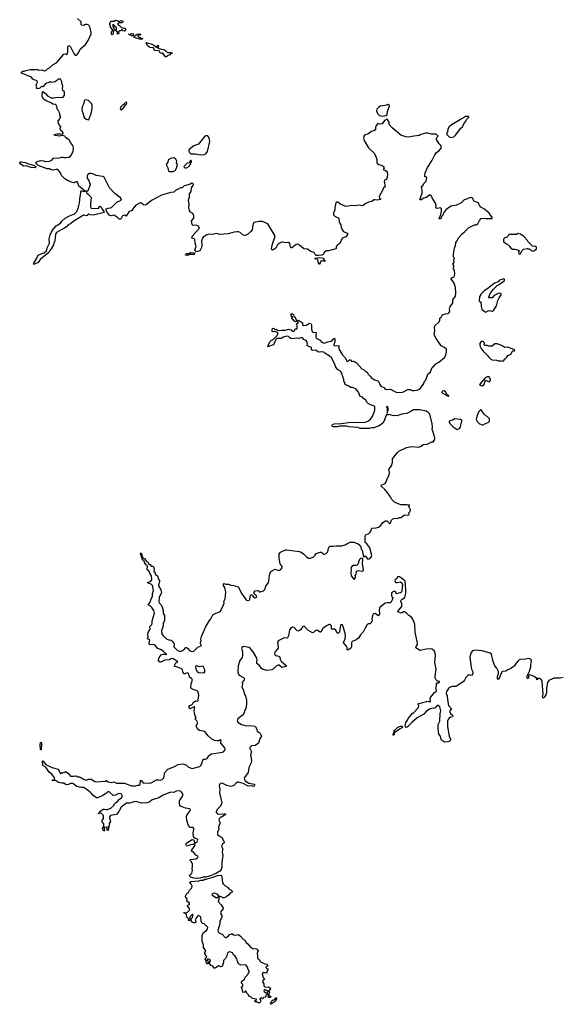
# Model space of a CAD drawing. Extents: x 2470790 to 2659118, y 702284 to 849036.
# Tile 28 of 154: x 2582707 to 2592473, y 722733 to 740484. Entities that reach past the tile are written whole.
import ezdxf

# ---------------------------------------------------------------- set-up
doc = ezdxf.new("R2010")
doc.units = 0

msp = doc.modelspace()

# ---------------------------------------------------------------- linework, layer by layer
at = {"layer": '0CON10XD'}
for points in [[(2583015, 737882), (2582998, 737905), (2583002, 737915), (2583025, 737929), (2583085, 737944), (2583135, 737940), (2583175, 737929), (2583246, 737934), (2583289, 737951), (2583314, 737986), (2583325, 737990), (2583425, 737993), (2583465, 738007), (2583485, 738007), (2583505, 737998), (2583545, 737998), (2583595, 738008), (2583625, 738022), (2583642, 738045), (2583672, 738115), (2583679, 738165), (2583666, 738216), (2583625, 738270), (2583605, 738310), (2583585, 738330), (2583575, 738330), (2583531, 738361), (2583522, 738385), (2583475, 738397), (2583424, 738386), (2583355, 738395), (2583322, 738405), (2583338, 738415), (2583385, 738424), (2583435, 738429), (2583475, 738423), (2583490, 738435), (2583490, 738445), (2583469, 738479), (2583440, 738495), (2583440, 738515), (2583432, 738525), (2583450, 738545), (2583450, 738555), (2583415, 738600), (2583400, 738635), (2583400, 738665), (2583420, 738675), (2583420, 738685), (2583448, 738735), (2583433, 738763), (2583428, 738795), (2583392, 738865), (2583375, 738880), (2583380, 738905), (2583365, 738942), (2583345, 738953), (2583302, 738958), (2583272, 738985), (2583195, 739013), (2583135, 739053), (2583111, 739105), (2583120, 739185), (2583125, 739190), (2583173, 739155), (2583210, 739110), (2583275, 739078), (2583325, 739076), (2583385, 739086), (2583475, 739079), (2583493, 739085), (2583514, 739125), (2583514, 739174), (2583508, 739188), (2583488, 739208), (2583480, 739245), (2583483, 739285), (2583474, 739315), (2583469, 739365), (2583445, 739410), (2583398, 739412), (2583378, 739385), (2583345, 739363), (2583285, 739354), (2583255, 739361), (2583228, 739345), (2583192, 739338), (2583168, 739322), (2583127, 739273), (2583095, 739278), (2583080, 739255), (2583055, 739242), (2583015, 739240), (2583010, 739255), (2583018, 739275), (2583003, 739307), (2583022, 739348), (2583030, 739355), (2583025, 739380), (2582953, 739403), (2582935, 739420), (2582930, 739435), (2582902, 739452), (2582785, 739502), (2582743, 739513), (2582732, 739525), (2582737, 739535), (2582765, 739557), (2582785, 739557), (2582815, 739570), (2582895, 739588), (2582975, 739588), (2582985, 739580), (2583015, 739592), (2583044, 739574), (2583105, 739579), (2583155, 739563), (2583178, 739565), (2583210, 739595), (2583245, 739617), (2583312, 739678), (2583375, 739712), (2583505, 739863), (2583525, 739868), (2583555, 739858), (2583565, 739860), (2583576, 739905), (2583573, 739995), (2583585, 740018), (2583605, 740012), (2583625, 739992), (2583669, 739899), (2583696, 739855), (2583715, 739842), (2583731, 739845), (2583766, 739885), (2583796, 739954), (2583895, 740038), (2583941, 740109), (2583994, 740226), (2583996, 740255), (2583978, 740338), (2583955, 740383), (2583925, 740400), (2583895, 740396), (2583865, 740381), (2583825, 740384), (2583818, 740398), (2583814, 740445), (2583752, 740505)], [(2584375, 740212), (2584362, 740222), (2584360, 740235), (2584363, 740267), (2584380, 740285), (2584380, 740305), (2584370, 740315), (2584368, 740328), (2584355, 740330), (2584342, 740342), (2584342, 740365), (2584332, 740395), (2584334, 740416), (2584348, 740455), (2584355, 740460), (2584403, 740457), (2584435, 740473), (2584467, 740467), (2584495, 740450), (2584545, 740468), (2584560, 740465), (2584569, 740449), (2584565, 740438), (2584545, 740430), (2584505, 740430), (2584482, 740418), (2584472, 740405), (2584505, 740382), (2584542, 740342), (2584585, 740328), (2584608, 740328), (2584618, 740305), (2584605, 740282), (2584595, 740277), (2584575, 740280), (2584545, 740310), (2584540, 740295), (2584525, 740283), (2584505, 740280), (2584490, 740265), (2584492, 740228), (2584473, 740223), (2584468, 740235), (2584470, 740265), (2584420, 740295), (2584450, 740315), (2584450, 740335), (2584412, 740372), (2584405, 740390), (2584385, 740390), (2584380, 740375), (2584390, 740365), (2584392, 740352), (2584410, 740335), (2584400, 740315), (2584410, 740305), (2584410, 740295), (2584398, 740282), (2584387, 740223), (2584375, 740212)], [(2584725, 740191), (2584705, 740210), (2584685, 740212), (2584670, 740225), (2584695, 740218), (2584725, 740232), (2584757, 740227), (2584760, 740215), (2584745, 740192), (2584725, 740191)], [(2584895, 740124), (2584805, 740152), (2584778, 740165), (2584768, 740182), (2584825, 740220), (2584875, 740226), (2584888, 740215), (2584885, 740210), (2584875, 740202), (2584842, 740208), (2584840, 740185), (2584885, 740157), (2584930, 740145), (2584895, 740124)], [(2585335, 739812), (2585288, 739878), (2585275, 739880), (2585265, 739873), (2585242, 739885), (2585220, 739925), (2585145, 739930), (2585130, 739945), (2585120, 739975), (2585050, 739985), (2585039, 739999), (2585013, 740015), (2584988, 740065), (2584992, 740075), (2585025, 740059), (2585075, 740048), (2585125, 740027), (2585160, 739995), (2585175, 739990), (2585190, 739990), (2585188, 740015), (2585205, 740022), (2585212, 740015), (2585212, 739998), (2585205, 739990), (2585190, 739990), (2585203, 739973), (2585265, 739950), (2585305, 739947), (2585342, 739925), (2585374, 739894), (2585435, 739892), (2585460, 739885), (2585447, 739873), (2585435, 739872), (2585415, 739852), (2585382, 739838), (2585355, 739814), (2585335, 739812)], [(2583955, 738680), (2583962, 738688), (2583968, 738722), (2583984, 738756), (2584000, 738815), (2584014, 738895), (2584013, 738945), (2584002, 738975), (2583946, 739025), (2583895, 739041), (2583872, 739028), (2583866, 738974), (2583836, 738915), (2583829, 738871), (2583831, 738835), (2583852, 738785), (2583856, 738745), (2583874, 738715), (2583905, 738692), (2583955, 738680)], [(2584535, 738861), (2584576, 738895), (2584615, 738948), (2584635, 738962), (2584641, 738985), (2584636, 738996), (2584615, 738993), (2584530, 738915), (2584516, 738875), (2584522, 738862), (2584535, 738861)], [(2589245, 738744), (2589315, 738756), (2589332, 738768), (2589338, 738832), (2589377, 738925), (2589377, 738935), (2589365, 738948), (2589345, 738952), (2589325, 738943), (2589215, 738923), (2589185, 738909), (2589145, 738873), (2589140, 738845), (2589156, 738795), (2589195, 738759), (2589215, 738748), (2589245, 738744)], [(2590190, 734885), (2590186, 734935), (2590194, 734966), (2590269, 735035), (2590284, 735066), (2590285, 735100), (2590309, 735121), (2590327, 735155), (2590345, 735169), (2590385, 735181), (2590434, 735186), (2590450, 735205), (2590460, 735225), (2590454, 735265), (2590468, 735312), (2590516, 735375), (2590516, 735435), (2590563, 735497), (2590574, 735556), (2590566, 735655), (2590541, 735735), (2590486, 735815), (2590495, 735828), (2590544, 735846), (2590556, 735895), (2590547, 735967), (2590527, 735995), (2590538, 736045), (2590520, 736075), (2590540, 736115), (2590537, 736155), (2590550, 736185), (2590530, 736205), (2590529, 736255), (2590549, 736365), (2590568, 736415), (2590571, 736465), (2590598, 736498), (2590618, 736552), (2590686, 736625), (2590735, 736663), (2590801, 736729), (2590857, 736763), (2590905, 736784), (2590935, 736786), (2590967, 736805), (2590976, 736815), (2590995, 736862), (2591025, 736897), (2591085, 736907), (2591120, 736900), (2591215, 736898), (2591225, 736900), (2591228, 736915), (2591175, 736994), (2591085, 737067), (2591023, 737103), (2591006, 737126), (2590976, 737185), (2590902, 737212), (2590891, 737225), (2590881, 737255), (2590855, 737278), (2590817, 737275), (2590715, 737232), (2590661, 737179), (2590585, 737140), (2590485, 737123), (2590455, 737107), (2590393, 737055), (2590357, 737005), (2590338, 736962), (2590312, 736938), (2590305, 736905), (2590293, 736895), (2590273, 736893), (2590269, 736905), (2590293, 736947), (2590313, 737025), (2590310, 737075), (2590295, 737089), (2590235, 737080), (2590215, 737088), (2590210, 737105), (2590214, 737135), (2590205, 737175), (2590142, 737272), (2590124, 737315), (2590105, 737327), (2590095, 737323), (2590035, 737277), (2589996, 737264), (2589945, 737235), (2589930, 737235), (2589920, 737245), (2589964, 737355), (2589964, 737404), (2589954, 737475), (2589978, 737495), (2589998, 737535), (2590034, 737575), (2590041, 737595), (2590046, 737645), (2590015, 737648), (2590011, 737675), (2590019, 737725), (2590061, 737819), (2590139, 737941), (2590192, 738048), (2590223, 738087), (2590272, 738125), (2590310, 738175), (2590298, 738215), (2590268, 738245), (2590223, 738325), (2590220, 738355), (2590250, 738385), (2590238, 738398), (2590220, 738415), (2590202, 738422), (2590135, 738420), (2590065, 738440), (2590025, 738441), (2589940, 738415), (2589912, 738398), (2589863, 738387), (2589815, 738385), (2589725, 738365), (2589671, 738371), (2589580, 738400), (2589425, 738535), (2589371, 738595), (2589369, 738635), (2589337, 738687), (2589325, 738690), (2589285, 738667), (2589242, 738608), (2589195, 738602), (2589165, 738610), (2589156, 738604), (2589123, 738555), (2589120, 738500), (2589090, 738480), (2589045, 738466), (2588996, 738424), (2588925, 738400), (2588913, 738385), (2588907, 738355), (2588918, 738305), (2588995, 738175), (2589103, 738073), (2589110, 738045), (2589129, 738015), (2589146, 737965), (2589144, 737905), (2589173, 737875), (2589215, 737869), (2589263, 737845), (2589275, 737828), (2589276, 737814), (2589258, 737785), (2589270, 737775), (2589295, 737771), (2589321, 737751), (2589332, 737732), (2589338, 737695), (2589332, 737645), (2589318, 737605), (2589285, 737592), (2589276, 737565), (2589295, 737470), (2589264, 737455), (2589248, 737402), (2589188, 737295), (2589192, 737262), (2589220, 737255), (2589210, 737245), (2589155, 737228), (2589109, 737239), (2589095, 737236), (2589059, 737205), (2588995, 737192), (2588936, 737165), (2588894, 737126), (2588815, 737138), (2588765, 737131), (2588695, 737136), (2588585, 737118), (2588491, 737161), (2588445, 737194), (2588425, 737194), (2588406, 737184), (2588389, 737095), (2588390, 737055), (2588363, 736995), (2588363, 736965), (2588389, 736939), (2588460, 736905), (2588466, 736835), (2588497, 736787), (2588506, 736735), (2588523, 736693), (2588545, 736668), (2588613, 736635), (2588623, 736615), (2588590, 736570), (2588524, 736545), (2588478, 736452), (2588464, 736436), (2588435, 736426), (2588425, 736413), (2588411, 736385), (2588411, 736359), (2588405, 736350), (2588275, 736319), (2588233, 736315), (2588205, 736295), (2588178, 736252), (2588155, 736237), (2588095, 736230), (2588054, 736234), (2588033, 736253), (2588015, 736289), (2587955, 736303), (2587895, 736344), (2587830, 736355), (2587783, 736395), (2587735, 736428), (2587716, 736434), (2587695, 736429), (2587615, 736370), (2587605, 736370), (2587590, 736385), (2587577, 736447), (2587555, 736466), (2587507, 736463), (2587445, 736476), (2587429, 736471), (2587385, 736450), (2587353, 736425), (2587328, 736362), (2587265, 736330), (2587249, 736349), (2587252, 736392), (2587275, 736480), (2587306, 736555), (2587306, 736596), (2587184, 736804), (2587085, 736845), (2587025, 736847), (2586930, 736825), (2586908, 736785), (2586897, 736695), (2586876, 736664), (2586815, 736613), (2586766, 736594), (2586735, 736602), (2586685, 736650), (2586655, 736660), (2586622, 736662), (2586575, 736654), (2586465, 736621), (2586317, 736613), (2586255, 736628), (2586185, 736611), (2586115, 736616), (2586084, 736606), (2586045, 736584), (2586015, 736564), (2586002, 736548), (2585986, 736496), (2585992, 736405), (2585986, 736375), (2585955, 736318), (2585895, 736298), (2585868, 736335), (2585887, 736395), (2585871, 736455), (2585867, 736527), (2585856, 736536), (2585818, 736545), (2585813, 736555), (2585823, 736587), (2585950, 736725), (2585925, 736768), (2585883, 736777), (2585835, 736773), (2585815, 736792), (2585806, 736855), (2585845, 736905), (2585848, 736945), (2585829, 736989), (2585789, 737015), (2585766, 737046), (2585754, 737095), (2585761, 737155), (2585748, 737235), (2585766, 737285), (2585766, 737345), (2585800, 737385), (2585805, 737455), (2585841, 737505), (2585835, 737531), (2585813, 737535), (2585782, 737518), (2585705, 737492), (2585675, 737489), (2585635, 737454), (2585605, 737453), (2585565, 737426), (2585525, 737412), (2585485, 737376), (2585435, 737370), (2585265, 737321), (2585085, 737227), (2584985, 737146), (2584945, 737141), (2584905, 737176), (2584885, 737183), (2584865, 737178), (2584802, 737138), (2584747, 737075), (2584727, 737043), (2584673, 737017), (2584625, 736940), (2584605, 736959), (2584562, 736948), (2584535, 736900), (2584522, 736888), (2584498, 736888), (2584468, 736918), (2584415, 736952), (2584395, 736957), (2584365, 736948), (2584335, 736956), (2584292, 737002), (2584269, 737045), (2584269, 737071), (2584305, 737084), (2584345, 737089), (2584365, 737099), (2584456, 737195), (2584526, 737224), (2584542, 737245), (2584524, 737275), (2584425, 737352), (2584329, 737455), (2584229, 737645), (2584208, 737655), (2584085, 737675), (2584025, 737705), (2583995, 737713), (2583965, 737709), (2583935, 737692), (2583924, 737666), (2583922, 737625), (2583953, 737585), (2583977, 737515), (2583936, 737395), (2583900, 737395), (2583920, 737355), (2583950, 737330), (2583999, 737275), (2584000, 737265), (2583990, 737245), (2583982, 737155), (2583983, 737113), (2583997, 737087), (2584125, 737081), (2584137, 737085), (2584140, 737115), (2584155, 737120), (2584184, 737095), (2584196, 737066), (2584226, 737025), (2584229, 737005), (2584035, 736959), (2583985, 736963), (2583955, 736978), (2583940, 736975), (2583924, 736956), (2583905, 736948), (2583865, 736962), (2583855, 736959), (2583663, 736837), (2583625, 736805), (2583580, 736785), (2583549, 736751), (2583505, 736718), (2583455, 736698), (2583371, 736645), (2583353, 736615), (2583340, 736495), (2583324, 736455), (2583315, 736426), (2583274, 736355), (2583250, 736325), (2583232, 736285), (2583079, 736161), (2583041, 736105), (2582972, 736075), (2582954, 736074), (2582961, 736095), (2583024, 736196), (2583042, 736238), (2583125, 736277), (2583148, 736282), (2583188, 736315), (2583201, 736369), (2583243, 736455), (2583237, 736535), (2583254, 736605), (2583295, 736684), (2583365, 736765), (2583445, 736815), (2583470, 736850), (2583528, 736905), (2583605, 736946), (2583694, 736985), (2583736, 737024), (2583761, 737085), (2583785, 737185), (2583796, 737295), (2583809, 737355), (2583808, 737395), (2583817, 737403), (2583855, 737388), (2583890, 737395), (2583775, 737485), (2583757, 737545), (2583745, 737559), (2583725, 737561), (2583685, 737543), (2583657, 737547), (2583580, 737580), (2583520, 737615), (2583462, 737672), (2583441, 737725), (2583395, 737781), (2583365, 737784), (2583305, 737772), (2583265, 737784), (2583245, 737798), (2583205, 737794), (2583043, 737853), (2583015, 737882)], [(2590475, 738362), (2590505, 738363), (2590535, 738374), (2590565, 738400), (2590662, 738528), (2590692, 738555), (2590716, 738604), (2590754, 738655), (2590766, 738684), (2590806, 738725), (2590805, 738740), (2590745, 738740), (2590730, 738725), (2590675, 738697), (2590640, 738670), (2590495, 738588), (2590452, 738555), (2590428, 738512), (2590420, 738455), (2590410, 738445), (2590410, 738415), (2590452, 738372), (2590475, 738362)], [(2585969, 738049), (2586035, 738054), (2586065, 738068), (2586094, 738105), (2586134, 738285), (2586122, 738355), (2586105, 738380), (2586085, 738391), (2586065, 738391), (2586045, 738381), (2585929, 738241), (2585845, 738207), (2585765, 738146), (2585754, 738125), (2585763, 738093), (2585795, 738066), (2585875, 738066), (2585969, 738049)], [(2582985, 737813), (2582915, 737817), (2582825, 737847), (2582775, 737841), (2582725, 737879), (2582707, 737905), (2582715, 737919), (2582735, 737923), (2582807, 737907), (2582845, 737889), (2582955, 737859), (2582997, 737837), (2582995, 737821), (2582985, 737813)], [(2585475, 737744), (2585512, 737765), (2585534, 737806), (2585552, 737875), (2585533, 737905), (2585538, 737935), (2585525, 737970), (2585493, 737993), (2585445, 737987), (2585385, 737956), (2585376, 737915), (2585351, 737875), (2585378, 737815), (2585388, 737755), (2585405, 737745), (2585475, 737744)], [(2585715, 737813), (2585755, 737835), (2585788, 737875), (2585790, 737895), (2585806, 737925), (2585806, 737936), (2585796, 737946), (2585785, 737946), (2585776, 737935), (2585768, 737902), (2585725, 737897), (2585672, 737845), (2585668, 737835), (2585672, 737825), (2585686, 737816), (2585715, 737813)], [(2591716, 736256), (2591735, 736262), (2591761, 736319), (2591793, 736347), (2591855, 736360), (2591865, 736352), (2591902, 736352), (2591930, 736325), (2591965, 736313), (2591988, 736322), (2592028, 736352), (2592025, 736380), (2592005, 736392), (2591955, 736400), (2591875, 736482), (2591862, 736505), (2591798, 736575), (2591735, 736617), (2591695, 736628), (2591665, 736612), (2591565, 736612), (2591555, 736618), (2591525, 736610), (2591520, 736595), (2591485, 736560), (2591455, 736550), (2591430, 736525), (2591432, 736485), (2591475, 736448), (2591526, 736416), (2591538, 736395), (2591575, 736352), (2591585, 736348), (2591635, 736349), (2591700, 736330), (2591711, 736315), (2591703, 736285), (2591706, 736265), (2591716, 736256)], [(2585725, 736234), (2585696, 736236), (2585694, 736245), (2585703, 736257), (2585715, 736266), (2585755, 736271), (2585785, 736287), (2585855, 736278), (2585867, 736265), (2585855, 736253), (2585772, 736248), (2585725, 736234)], [(2588115, 736070), (2588093, 736093), (2588083, 736153), (2588065, 736168), (2588035, 736170), (2588030, 736175), (2588032, 736185), (2588112, 736198), (2588190, 736185), (2588192, 736152), (2588210, 736145), (2588217, 736133), (2588185, 736130), (2588175, 736140), (2588135, 736130), (2588115, 736070)], [(2591115, 735213), (2591155, 735238), (2591175, 735242), (2591205, 735238), (2591235, 735223), (2591255, 735246), (2591302, 735325), (2591329, 735421), (2591351, 735469), (2591389, 735525), (2591390, 735545), (2591365, 735552), (2591335, 735548), (2591265, 735510), (2591225, 735470), (2591165, 735470), (2591160, 735475), (2591180, 735505), (2591180, 735525), (2591200, 735565), (2591235, 735600), (2591245, 735620), (2591315, 735690), (2591355, 735708), (2591375, 735728), (2591420, 735755), (2591448, 735782), (2591448, 735808), (2591435, 735810), (2591378, 735792), (2591355, 735780), (2591335, 735760), (2591270, 735735), (2591150, 735635), (2591080, 735595), (2591020, 735535), (2591020, 735525), (2591000, 735495), (2590990, 735415), (2591030, 735385), (2591020, 735375), (2591020, 735365), (2591030, 735355), (2591030, 735315), (2591040, 735265), (2591090, 735225), (2591115, 735213)], [(2585056, 730505), (2585035, 730550), (2585008, 730565), (2585012, 730632), (2584987, 730655), (2584958, 730698), (2584951, 730731), (2584932, 730742), (2584917, 730765), (2584912, 730795), (2584903, 730805), (2584887, 730855), (2584895, 730872), (2584905, 730860), (2584921, 730791), (2584961, 730765), (2584995, 730718), (2585022, 730705), (2585032, 730672), (2585043, 730663), (2585065, 730660), (2585074, 730634), (2585105, 730630), (2585119, 730619), (2585134, 730575), (2585128, 730538), (2585152, 730515), (2585150, 730485), (2585189, 730459), (2585209, 730399), (2585226, 730375), (2585228, 730355), (2585211, 730295), (2585212, 730275), (2585254, 730205), (2585266, 730155), (2585223, 730067), (2585213, 729995), (2585222, 729972), (2585268, 729915), (2585294, 729835), (2585296, 729776), (2585316, 729745), (2585318, 729698), (2585317, 729655), (2585293, 729597), (2585294, 729555), (2585264, 729465), (2585273, 729413), (2585295, 729377), (2585353, 729323), (2585395, 729302), (2585436, 729296), (2585468, 729275), (2585493, 729233), (2585486, 729175), (2585555, 729112), (2585585, 729099), (2585625, 729100), (2585667, 729123), (2585705, 729164), (2585715, 729166), (2585735, 729154), (2585775, 729108), (2585825, 729092), (2585856, 729104), (2585920, 729170), (2585979, 729195), (2585982, 729215), (2585969, 729235), (2585966, 729255), (2585978, 729285), (2585976, 729315), (2585986, 729365), (2586066, 729545), (2586132, 729655), (2586156, 729684), (2586190, 729755), (2586242, 729785), (2586312, 729808), (2586330, 729820), (2586383, 729935), (2586391, 729965), (2586388, 729995), (2586413, 730045), (2586425, 730165), (2586409, 730245), (2586382, 730285), (2586379, 730311), (2586385, 730322), (2586425, 730308), (2586475, 730306), (2586515, 730292), (2586565, 730286), (2586645, 730259), (2586713, 730135), (2586792, 730025), (2586805, 730016), (2586845, 730020), (2586859, 730031), (2586862, 730088), (2586873, 730117), (2586890, 730115), (2586935, 730061), (2586955, 730060), (2586982, 730075), (2586977, 730095), (2586928, 730148), (2586932, 730165), (2586953, 730185), (2586995, 730192), (2587013, 730185), (2587025, 730171), (2587045, 730168), (2587105, 730186), (2587125, 730214), (2587146, 730274), (2587194, 730335), (2587207, 730405), (2587211, 730475), (2587235, 730534), (2587315, 730578), (2587375, 730556), (2587415, 730574), (2587433, 730595), (2587437, 730625), (2587404, 730675), (2587383, 730775), (2587388, 730848), (2587408, 730885), (2587502, 730925), (2587525, 730928), (2587565, 730918), (2587745, 730899), (2587783, 730883), (2587826, 730856), (2587885, 730794), (2587915, 730774), (2587945, 730774), (2587996, 730794), (2588037, 730833), (2588055, 730858), (2588123, 730887), (2588148, 730885), (2588185, 730850), (2588205, 730850), (2588235, 730863), (2588254, 730876), (2588265, 730892), (2588273, 730957), (2588285, 730980), (2588305, 730994), (2588365, 730991), (2588415, 731001), (2588515, 730997), (2588576, 731014), (2588608, 731035), (2588668, 731062), (2588735, 731066), (2588775, 731044), (2588808, 731035), (2588844, 731004), (2588860, 730975), (2588865, 730940), (2588885, 730920), (2588905, 730800), (2588935, 730818), (2588976, 730765), (2588985, 730761), (2589007, 730765), (2589046, 730795), (2589057, 730825), (2589022, 730965), (2588965, 731034), (2588937, 731057), (2588935, 731165), (2588941, 731189), (2588957, 731203), (2588995, 731217), (2589025, 731246), (2589039, 731265), (2589055, 731320), (2589134, 731326), (2589178, 731335), (2589215, 731358), (2589252, 731418), (2589301, 731449), (2589327, 731447), (2589375, 731402), (2589385, 731402), (2589410, 731460), (2589436, 731484), (2589475, 731498), (2589516, 731494), (2589555, 731509), (2589585, 731509), (2589631, 731549), (2589655, 731558), (2589705, 731551), (2589730, 731555), (2589722, 731595), (2589748, 731615), (2589753, 731645), (2589722, 731705), (2589737, 731725), (2589738, 731738), (2589705, 731730), (2589685, 731736), (2589585, 731740), (2589534, 731754), (2589465, 731784), (2589418, 731835), (2589395, 731879), (2589335, 731966), (2589289, 732015), (2589226, 732075), (2589222, 732085), (2589235, 732098), (2589296, 732124), (2589315, 732154), (2589333, 732205), (2589369, 732275), (2589377, 732323), (2589366, 732375), (2589415, 732450), (2589428, 732505), (2589430, 732565), (2589517, 732683), (2589542, 732705), (2589684, 732774), (2589775, 732791), (2589905, 732779), (2589946, 732794), (2589985, 732823), (2590055, 732832), (2590138, 732872), (2590176, 732874), (2590168, 732895), (2590192, 732918), (2590192, 732945), (2590154, 733064), (2590144, 733095), (2590153, 733135), (2590146, 733196), (2590101, 733371), (2590065, 733408), (2590038, 733425), (2589915, 733450), (2589805, 733452), (2589745, 733413), (2589685, 733384), (2589595, 733372), (2589543, 733357), (2589515, 733340), (2589485, 733348), (2589445, 733342), (2589403, 733353), (2589375, 733368), (2589355, 733358), (2589338, 733358), (2589325, 733370), (2589315, 733356), (2589278, 733252), (2589252, 733208), (2589187, 733163), (2589095, 733128), (2589055, 733127), (2589015, 733115), (2588885, 733113), (2588846, 733116), (2588805, 733129), (2588645, 733142), (2588605, 733155), (2588475, 733155), (2588435, 733142), (2588365, 733145), (2588342, 733152), (2588333, 733163), (2588350, 733185), (2588375, 733196), (2588505, 733201), (2588635, 733223), (2588935, 733227), (2588955, 733232), (2588995, 733251), (2589025, 733274), (2589069, 733331), (2589108, 733445), (2589111, 733505), (2589103, 733515), (2589035, 733538), (2588993, 733563), (2588971, 733585), (2588946, 733625), (2588908, 733655), (2588889, 733679), (2588845, 733693), (2588815, 733770), (2588766, 733826), (2588705, 733852), (2588675, 733852), (2588628, 733882), (2588605, 733890), (2588570, 733915), (2588570, 733945), (2588550, 733965), (2588550, 734005), (2588540, 734015), (2588540, 734045), (2588530, 734055), (2588523, 734095), (2588494, 734145), (2588438, 734178), (2588403, 734233), (2588395, 734260), (2588331, 734385), (2588285, 734426), (2588209, 734469), (2588192, 734492), (2588125, 734494), (2588105, 734489), (2588084, 734494), (2588045, 734526), (2587995, 734520), (2587977, 734525), (2587966, 734545), (2587966, 734576), (2587890, 734605), (2587888, 734615), (2587897, 734643), (2587885, 734685), (2587875, 734698), (2587831, 734721), (2587805, 734747), (2587795, 734752), (2587741, 734739), (2587695, 734742), (2587665, 734734), (2587605, 734731), (2587576, 734746), (2587555, 734771), (2587522, 734778), (2587460, 734760), (2587425, 734734), (2587345, 734734), (2587318, 734712), (2587307, 734675), (2587296, 734644), (2587276, 734624), (2587180, 734585), (2587194, 734626), (2587226, 734685), (2587245, 734704), (2587270, 734715), (2587354, 734795), (2587364, 734815), (2587366, 734826), (2587354, 734844), (2587305, 734860), (2587275, 734857), (2587262, 734862), (2587258, 734895), (2587265, 734917), (2587285, 734922), (2587305, 734900), (2587332, 734902), (2587355, 734888), (2587395, 734880), (2587435, 734888), (2587495, 734888), (2587556, 734906), (2587601, 734891), (2587645, 734860), (2587667, 734885), (2587675, 734910), (2587705, 734908), (2587712, 734915), (2587713, 734973), (2587700, 734995), (2587705, 735010), (2587722, 735008), (2587728, 735015), (2587730, 735025), (2587720, 735055), (2587735, 735068), (2587805, 735018), (2587808, 734985), (2587823, 734973), (2587873, 734977), (2587935, 735013), (2587955, 735008), (2587966, 734985), (2587970, 734905), (2587982, 734862), (2587995, 734848), (2588050, 734845), (2588052, 734835), (2588044, 734805), (2588049, 734765), (2588054, 734745), (2588075, 734729), (2588125, 734707), (2588140, 734685), (2588165, 734666), (2588205, 734652), (2588255, 734679), (2588295, 734681), (2588325, 734690), (2588340, 734700), (2588365, 734732), (2588385, 734740), (2588392, 734725), (2588387, 734713), (2588390, 734685), (2588370, 734625), (2588372, 734615), (2588385, 734607), (2588425, 734611), (2588466, 734606), (2588456, 734565), (2588461, 734551), (2588523, 734445), (2588588, 734375), (2588605, 734330), (2588625, 734322), (2588655, 734352), (2588673, 734353), (2588695, 734320), (2588725, 734326), (2588780, 734300), (2588875, 734192), (2588905, 734180), (2588935, 734150), (2588945, 734150), (2588980, 734125), (2588985, 734100), (2589028, 734058), (2589050, 734025), (2589105, 733993), (2589145, 733978), (2589166, 733976), (2589183, 733955), (2589198, 733905), (2589221, 733875), (2589272, 733852), (2589298, 733825), (2589315, 733816), (2589395, 733825), (2589445, 733795), (2589495, 733769), (2589585, 733764), (2589626, 733774), (2589705, 733816), (2589746, 733816), (2589781, 733801), (2589815, 733797), (2589865, 733802), (2589902, 733815), (2589927, 733835), (2589990, 733915), (2589990, 733925), (2590000, 733935), (2590000, 733955), (2590025, 733980), (2590045, 734022), (2590064, 734095), (2590115, 734137), (2590144, 734215), (2590178, 734242), (2590211, 734279), (2590265, 734311), (2590365, 734396), (2590389, 734435), (2590404, 734495), (2590400, 734545), (2590366, 734576), (2590304, 734604), (2590217, 734735), (2590183, 734805), (2590190, 734885)], [(2587678, 735038), (2587665, 735050), (2587655, 735050), (2587638, 735078), (2587615, 735090), (2587612, 735105), (2587630, 735125), (2587615, 735130), (2587601, 735151), (2587599, 735165), (2587612, 735188), (2587645, 735170), (2587652, 735132), (2587675, 735118), (2587678, 735088), (2587698, 735065), (2587695, 735040), (2587678, 735038)], [(2591425, 734330), (2591458, 734372), (2591486, 734395), (2591509, 734431), (2591550, 734445), (2591562, 734455), (2591592, 734508), (2591605, 734517), (2591626, 734515), (2591635, 734522), (2591629, 734535), (2591525, 734575), (2591495, 734578), (2591455, 734572), (2591395, 734612), (2591315, 734642), (2591275, 734639), (2591225, 734598), (2591155, 734598), (2591135, 734610), (2591105, 734608), (2591095, 734612), (2591082, 734625), (2591086, 734645), (2591080, 734665), (2591065, 734682), (2591038, 734682), (2591015, 734662), (2591003, 734645), (2591002, 734625), (2591008, 734595), (2591028, 734555), (2591065, 734508), (2591145, 734432), (2591163, 734405), (2591205, 734363), (2591225, 734354), (2591305, 734344), (2591342, 734332), (2591395, 734336), (2591425, 734330)], [(2591055, 733886), (2591065, 733891), (2591085, 733920), (2591092, 733958), (2591115, 733988), (2591155, 733960), (2591175, 733958), (2591187, 733965), (2591196, 733985), (2591194, 734005), (2591175, 734044), (2591135, 734048), (2591098, 734025), (2591000, 733905), (2591025, 733890), (2591055, 733886)], [(2590435, 733694), (2590448, 733705), (2590412, 733722), (2590385, 733777), (2590355, 733793), (2590325, 733788), (2590320, 733765), (2590325, 733754), (2590435, 733694)], [(2589335, 733390), (2589336, 733415), (2589349, 733445), (2589350, 733480), (2589343, 733505), (2589325, 733510), (2589320, 733505), (2589330, 733475), (2589335, 733390)], [(2591045, 733178), (2591065, 733180), (2591103, 733207), (2591165, 733230), (2591180, 733255), (2591180, 733295), (2591165, 733300), (2591130, 733335), (2591114, 733344), (2591082, 733375), (2591042, 733435), (2591025, 733450), (2591015, 733450), (2590985, 733420), (2590965, 733380), (2590947, 733333), (2590940, 733275), (2590955, 733242), (2590995, 733200), (2591045, 733178)], [(2590595, 733098), (2590615, 733100), (2590635, 733112), (2590655, 733140), (2590668, 733212), (2590680, 733235), (2590677, 733257), (2590658, 733278), (2590555, 733290), (2590525, 733272), (2590450, 733245), (2590450, 733225), (2590467, 733197), (2590525, 733142), (2590595, 733098)], [(2588745, 730397), (2588761, 730425), (2588756, 730465), (2588776, 730485), (2588782, 730505), (2588772, 730515), (2588772, 730525), (2588787, 730543), (2588815, 730553), (2588885, 730542), (2588905, 730554), (2588891, 730675), (2588894, 730754), (2588889, 730769), (2588877, 730777), (2588855, 730771), (2588843, 730757), (2588818, 730715), (2588816, 730694), (2588795, 730650), (2588775, 730643), (2588725, 730643), (2588698, 730625), (2588675, 730600), (2588684, 730564), (2588679, 730515), (2588686, 730455), (2588723, 730403), (2588745, 730397)], [(2587313, 729087), (2587302, 729065), (2587307, 729035), (2587325, 729022), (2587358, 729018), (2587385, 729004), (2587397, 728987), (2587404, 728954), (2587420, 728920), (2587518, 728835), (2587510, 728825), (2587435, 728806), (2587385, 728845), (2587365, 728850), (2587331, 728829), (2587280, 728775), (2587255, 728763), (2587165, 728750), (2587095, 728769), (2587066, 728786), (2587031, 728841), (2586985, 728875), (2586982, 728905), (2586988, 728945), (2586975, 728983), (2586915, 729085), (2586865, 729152), (2586844, 729164), (2586745, 729185), (2586710, 729165), (2586706, 729155), (2586722, 729095), (2586726, 729025), (2586718, 728985), (2586696, 728955), (2586679, 728931), (2586644, 728836), (2586643, 728725), (2586652, 728685), (2586665, 728667), (2586745, 728622), (2586759, 728605), (2586754, 728585), (2586719, 728535), (2586723, 728505), (2586714, 728455), (2586743, 728393), (2586760, 728325), (2586778, 728295), (2586798, 728215), (2586796, 728146), (2586783, 728067), (2586764, 728036), (2586746, 727975), (2586718, 727942), (2586642, 727878), (2586632, 727865), (2586628, 727845), (2586645, 727814), (2586708, 727778), (2586795, 727754), (2586855, 727757), (2586945, 727745), (2586956, 727736), (2586982, 727695), (2586988, 727685), (2586983, 727675), (2586990, 727655), (2587040, 727630), (2587070, 727565), (2587038, 727522), (2587015, 727441), (2586987, 727425), (2586955, 727397), (2586885, 727394), (2586856, 727365), (2586857, 727345), (2586886, 727285), (2586869, 727225), (2586885, 727135), (2586879, 727085), (2586840, 727005), (2586824, 726915), (2586759, 726825), (2586753, 726805), (2586775, 726765), (2586838, 726718), (2586939, 726699), (2586942, 726695), (2586935, 726668), (2586925, 726660), (2586885, 726673), (2586825, 726667), (2586735, 726715), (2586655, 726738), (2586635, 726737), (2586604, 726715), (2586565, 726670), (2586515, 726658), (2586440, 726675), (2586355, 726721), (2586325, 726715), (2586307, 726695), (2586305, 726665), (2586317, 726605), (2586312, 726545), (2586349, 726365), (2586325, 726304), (2586267, 726245), (2586250, 726205), (2586252, 726195), (2586266, 726175), (2586292, 726162), (2586395, 726170), (2586417, 726165), (2586420, 726155), (2586396, 726135), (2586322, 726098), (2586301, 726075), (2586299, 726055), (2586316, 726016), (2586318, 725995), (2586290, 725925), (2586296, 725886), (2586276, 725845), (2586276, 725796), (2586299, 725775), (2586353, 725743), (2586380, 725685), (2586397, 725665), (2586397, 725645), (2586361, 725619), (2586346, 725585), (2586362, 725545), (2586366, 725515), (2586358, 725475), (2586371, 725415), (2586352, 725295), (2586349, 725205), (2586339, 725165), (2586316, 725135), (2586288, 725115), (2586235, 725088), (2586205, 725081), (2586165, 725055), (2586065, 725028), (2586015, 725023), (2585955, 725006), (2585905, 725002), (2585845, 725005), (2585788, 725028), (2585775, 725040), (2585771, 725055), (2585809, 725095), (2585826, 725145), (2585819, 725175), (2585826, 725216), (2585821, 725265), (2585798, 725305), (2585778, 725325), (2585778, 725335), (2585787, 725343), (2585885, 725358), (2585916, 725375), (2585924, 725395), (2585918, 725405), (2585884, 725424), (2585845, 725471), (2585815, 725490), (2585806, 725506), (2585873, 725605), (2585868, 725628), (2585855, 725629), (2585835, 725616), (2585789, 725611), (2585725, 725583), (2585715, 725589), (2585706, 725615), (2585709, 725635), (2585719, 725645), (2585815, 725705), (2585847, 725697), (2585858, 725658), (2585865, 725649), (2585875, 725646), (2585910, 725670), (2585922, 725695), (2585913, 725713), (2585872, 725722), (2585848, 725738), (2585840, 725760), (2585836, 725824), (2585850, 725885), (2585850, 725905), (2585835, 725919), (2585782, 725922), (2585765, 725931), (2585740, 725985), (2585719, 726055), (2585715, 726115), (2585721, 726145), (2585773, 726215), (2585788, 726245), (2585775, 726255), (2585695, 726267), (2585606, 726305), (2585593, 726323), (2585586, 726356), (2585590, 726400), (2585637, 726475), (2585648, 726505), (2585647, 726525), (2585631, 726551), (2585605, 726575), (2585585, 726581), (2585530, 726575), (2585485, 726550), (2585425, 726559), (2585295, 726506), (2585205, 726447), (2585155, 726439), (2585093, 726417), (2585055, 726382), (2585005, 726367), (2584905, 726357), (2584825, 726385), (2584785, 726391), (2584692, 726358), (2584635, 726360), (2584535, 726286), (2584495, 726209), (2584452, 726158), (2584344, 726136), (2584328, 726115), (2584329, 726095), (2584342, 726028), (2584320, 725995), (2584323, 725975), (2584317, 725923), (2584305, 725930), (2584290, 725925), (2584310, 725905), (2584302, 725875), (2584295, 725868), (2584284, 725874), (2584278, 725918), (2584243, 725927), (2584228, 725915), (2584238, 725865), (2584225, 725852), (2584199, 725895), (2584222, 725948), (2584224, 725985), (2584194, 726025), (2584196, 726045), (2584220, 726085), (2584216, 726135), (2584181, 726171), (2584145, 726180), (2584135, 726173), (2584122, 726175), (2584140, 726180), (2584164, 726215), (2584215, 726251), (2584235, 726254), (2584265, 726243), (2584284, 726244), (2584349, 726271), (2584404, 726315), (2584417, 726345), (2584435, 726367), (2584466, 726384), (2584509, 726431), (2584545, 726457), (2584556, 726475), (2584557, 726495), (2584542, 726522), (2584515, 726532), (2584475, 726527), (2584434, 726505), (2584395, 726499), (2584315, 726567), (2584295, 726564), (2584270, 726540), (2584204, 726495), (2584115, 726457), (2584095, 726456), (2584033, 726495), (2584002, 726535), (2583972, 726562), (2583865, 726641), (2583812, 726642), (2583735, 726659), (2583665, 726714), (2583625, 726713), (2583585, 726693), (2583545, 726692), (2583505, 726721), (2583465, 726719), (2583405, 726732), (2583355, 726768), (2583294, 726764), (2583299, 726775), (2583340, 726795), (2583335, 726816), (2583285, 726880), (2583241, 726921), (2583176, 727006), (2583132, 727032), (2583122, 727045), (2583116, 727114), (2583125, 727120), (2583179, 727055), (2583203, 727045), (2583285, 727000), (2583315, 726999), (2583392, 726975), (2583417, 726945), (2583435, 726900), (2583445, 726890), (2583453, 726907), (2583485, 726906), (2583525, 726926), (2583545, 726926), (2583585, 726897), (2583625, 726847), (2583685, 726846), (2583725, 726852), (2583755, 726836), (2583785, 726834), (2583810, 726825), (2583845, 726796), (2583885, 726779), (2583905, 726777), (2583945, 726791), (2583994, 726794), (2584060, 726750), (2584105, 726742), (2584225, 726758), (2584245, 726753), (2584265, 726771), (2584275, 726771), (2584305, 726746), (2584364, 726734), (2584405, 726746), (2584455, 726723), (2584595, 726722), (2584723, 726673), (2584795, 726673), (2584835, 726686), (2584865, 726681), (2584878, 726695), (2584885, 726772), (2584895, 726770), (2584935, 726728), (2585055, 726720), (2585080, 726725), (2585175, 726778), (2585213, 726783), (2585245, 726776), (2585275, 726784), (2585305, 726815), (2585327, 726915), (2585379, 726971), (2585486, 727014), (2585564, 727056), (2585635, 727067), (2585665, 727063), (2585714, 727044), (2585750, 727010), (2585815, 726982), (2585955, 727021), (2585967, 727033), (2585997, 727085), (2586007, 727143), (2586025, 727152), (2586055, 727153), (2586086, 727164), (2586118, 727215), (2586135, 727232), (2586164, 727246), (2586325, 727272), (2586362, 727278), (2586385, 727292), (2586405, 727313), (2586410, 727335), (2586405, 727357), (2586334, 727444), (2586338, 727495), (2586325, 727501), (2586297, 727483), (2586265, 727482), (2586222, 727492), (2586174, 727514), (2586103, 727573), (2586045, 727650), (2585951, 727671), (2585918, 727688), (2585892, 727755), (2585917, 727807), (2585900, 727845), (2585878, 727868), (2585878, 727885), (2585888, 727905), (2585871, 727935), (2585859, 727985), (2585856, 728024), (2585868, 728095), (2585855, 728098), (2585775, 728058), (2585765, 728070), (2585764, 728105), (2585775, 728121), (2585815, 728137), (2585838, 728172), (2585876, 728204), (2585915, 728200), (2585925, 728208), (2585940, 728315), (2585934, 728344), (2585921, 728371), (2585905, 728386), (2585835, 728406), (2585794, 728435), (2585800, 728515), (2585821, 728575), (2585809, 728599), (2585768, 728628), (2585757, 728685), (2585748, 728698), (2585725, 728708), (2585685, 728691), (2585671, 728691), (2585654, 728714), (2585642, 728765), (2585618, 728788), (2585491, 728831), (2585525, 728888), (2585558, 728902), (2585551, 728915), (2585475, 728960), (2585445, 728970), (2585408, 728942), (2585325, 728938), (2585255, 728901), (2585242, 728902), (2585212, 728922), (2585211, 728945), (2585225, 728985), (2585258, 729035), (2585295, 729048), (2585343, 729043), (2585356, 729035), (2585355, 729046), (2585295, 729102), (2585248, 729128), (2585195, 729145), (2585154, 729194), (2585132, 729212), (2585102, 729222), (2585046, 729216), (2585041, 729235), (2585054, 729304), (2585012, 729325), (2585021, 729355), (2585019, 729405), (2585026, 729435), (2585058, 729495), (2585054, 729545), (2585087, 729583), (2585096, 729604), (2585094, 729645), (2585137, 729785), (2585123, 729835), (2585089, 729885), (2585065, 729909), (2585022, 729935), (2585062, 729985), (2585076, 730045), (2585101, 730085), (2585102, 730135), (2585120, 730195), (2585100, 730285), (2585075, 730309), (2585035, 730318), (2585012, 730335), (2585022, 730345), (2585065, 730356), (2585092, 730385), (2585086, 730455), (2585056, 730505)], [(2592506, 728624), (2592455, 728612), (2592337, 728613), (2592315, 728603), (2592295, 728588), (2592255, 728574), (2592235, 728554), (2592225, 728532), (2592208, 728435), (2592205, 728355), (2592197, 728325), (2592165, 728265), (2592145, 728254), (2592137, 728257), (2592132, 728275), (2592144, 728325), (2592125, 728555), (2592115, 728583), (2592080, 728605), (2592055, 728609), (2592040, 728605), (2592042, 728588), (2592030, 728585), (2592030, 728605), (2591985, 728644), (2591907, 728673), (2591890, 728670), (2591882, 728658), (2591883, 728615), (2591865, 728604), (2591857, 728615), (2591858, 728655), (2591900, 728740), (2591921, 728815), (2591923, 728865), (2591936, 728915), (2591927, 728945), (2591905, 728961), (2591875, 728967), (2591826, 728954), (2591735, 728950), (2591715, 728944), (2591693, 728925), (2591656, 728885), (2591623, 728827), (2591585, 728805), (2591559, 728781), (2591511, 728765), (2591475, 728740), (2591415, 728735), (2591399, 728725), (2591357, 728623), (2591335, 728588), (2591324, 728604), (2591322, 728645), (2591342, 728695), (2591343, 728735), (2591308, 728795), (2591275, 728835), (2591242, 728912), (2591213, 729043), (2591192, 729065), (2591043, 729107), (2590915, 729117), (2590872, 729105), (2590845, 729075), (2590822, 728998), (2590841, 728845), (2590855, 728775), (2590878, 728725), (2590877, 728695), (2590865, 728670), (2590845, 728660), (2590805, 728671), (2590785, 728664), (2590750, 728625), (2590726, 728574), (2590703, 728547), (2590585, 728470), (2590565, 728464), (2590505, 728465), (2590468, 728452), (2590436, 728425), (2590404, 728375), (2590399, 728335), (2590412, 728292), (2590418, 728225), (2590438, 728118), (2590496, 728055), (2590465, 728032), (2590460, 728005), (2590475, 727976), (2590511, 727945), (2590518, 727925), (2590512, 727915), (2590475, 727908), (2590448, 727892), (2590431, 727869), (2590422, 727835), (2590419, 727735), (2590449, 727569), (2590473, 727515), (2590469, 727485), (2590459, 727475), (2590427, 727463), (2590365, 727462), (2590315, 727494), (2590305, 727507), (2590292, 727565), (2590266, 727606), (2590251, 727705), (2590253, 727775), (2590280, 727835), (2590290, 727975), (2590301, 728025), (2590283, 728095), (2590255, 728122), (2590235, 728119), (2590195, 728071), (2590135, 728065), (2590098, 728052), (2590036, 728014), (2589995, 727964), (2589875, 727900), (2589775, 727815), (2589695, 727727), (2589675, 727726), (2589665, 727739), (2589659, 727755), (2589662, 727778), (2589667, 727813), (2589700, 727855), (2589711, 727885), (2589755, 727931), (2589785, 727975), (2589815, 727995), (2589899, 728085), (2589903, 728113), (2589885, 728148), (2590065, 728196), (2590105, 728186), (2590111, 728189), (2590116, 728205), (2590108, 728245), (2590115, 728265), (2590185, 728353), (2590223, 728375), (2590215, 728425), (2590221, 728509), (2590235, 728526), (2590265, 728526), (2590278, 728545), (2590274, 728554), (2590245, 728558), (2590220, 728570), (2590200, 728620), (2590198, 728645), (2590218, 728775), (2590195, 728895), (2590203, 729027), (2590199, 729065), (2590185, 729102), (2590145, 729137), (2590115, 729142), (2590035, 729135), (2589935, 729113), (2589915, 729120), (2589851, 729161), (2589858, 729185), (2589878, 729222), (2589881, 729245), (2589839, 729445), (2589832, 729585), (2589798, 729678), (2589774, 729714), (2589722, 729745), (2589682, 729785), (2589645, 729809), (2589625, 729810), (2589605, 729791), (2589585, 729786), (2589528, 729808), (2589530, 729825), (2589596, 729905), (2589598, 729955), (2589581, 729995), (2589588, 730022), (2589601, 730039), (2589650, 730070), (2589667, 730143), (2589672, 730205), (2589655, 730362), (2589640, 730380), (2589555, 730439), (2589525, 730444), (2589501, 730405), (2589476, 730384), (2589469, 730365), (2589479, 730349), (2589495, 730337), (2589514, 730336), (2589575, 730350), (2589595, 730331), (2589612, 730295), (2589600, 730195), (2589589, 730161), (2589575, 730149), (2589535, 730148), (2589505, 730132), (2589488, 730145), (2589487, 730165), (2589475, 730178), (2589455, 730177), (2589425, 730163), (2589410, 730145), (2589410, 730105), (2589418, 730078), (2589438, 730055), (2589404, 729986), (2589385, 729973), (2589335, 729972), (2589295, 729963), (2589198, 729885), (2589188, 729845), (2589195, 729775), (2589185, 729741), (2589175, 729736), (2589165, 729740), (2589115, 729777), (2589095, 729773), (2589082, 729765), (2589071, 729745), (2589056, 729684), (2589060, 729645), (2589038, 729602), (2589025, 729592), (2588995, 729591), (2588975, 729579), (2588934, 729515), (2588909, 729455), (2588854, 729396), (2588816, 729335), (2588775, 729306), (2588702, 729275), (2588692, 729248), (2588688, 729175), (2588675, 729154), (2588635, 729126), (2588615, 729120), (2588609, 729125), (2588609, 729165), (2588602, 729192), (2588559, 729235), (2588548, 729255), (2588552, 729275), (2588575, 729315), (2588583, 729385), (2588576, 729425), (2588525, 729575), (2588505, 729582), (2588492, 729568), (2588472, 729448), (2588459, 729425), (2588434, 729424), (2588409, 729479), (2588385, 729495), (2588334, 729495), (2588329, 729505), (2588331, 729545), (2588325, 729561), (2588305, 729578), (2588285, 729578), (2588239, 729555), (2588174, 729506), (2588135, 729442), (2588125, 729441), (2588075, 729475), (2588057, 729477), (2588032, 729468), (2588005, 729438), (2587989, 729431), (2587905, 729480), (2587835, 729552), (2587813, 729547), (2587768, 729482), (2587735, 729463), (2587707, 729475), (2587658, 729528), (2587625, 729535), (2587595, 729514), (2587575, 729485), (2587553, 729377), (2587538, 729342), (2587525, 729335), (2587475, 729338), (2587367, 729285), (2587356, 729245), (2587370, 729175), (2587367, 729155), (2587313, 729087)], [(2586035, 728708), (2586044, 728725), (2586043, 728765), (2586017, 728825), (2586005, 728828), (2585955, 728820), (2585895, 728838), (2585875, 728830), (2585886, 728775), (2585905, 728731), (2585937, 728717), (2586035, 728708)], [(2589455, 727583), (2589444, 727584), (2589442, 727605), (2589459, 727631), (2589461, 727655), (2589472, 727678), (2589525, 727730), (2589575, 727750), (2589602, 727745), (2589607, 727735), (2589595, 727716), (2589555, 727696), (2589468, 727625), (2589455, 727583)], [(2583085, 727319), (2583083, 727325), (2583078, 727415), (2583083, 727455), (2583095, 727460), (2583102, 727435), (2583095, 727323), (2583085, 727319)], [(2587035, 722760), (2587015, 722760), (2586975, 722778), (2586950, 722775), (2586943, 722787), (2586978, 722822), (2586978, 722828), (2586905, 722840), (2586880, 722865), (2586847, 722877), (2586833, 722905), (2586806, 722926), (2586785, 722970), (2586775, 722970), (2586766, 722954), (2586746, 722944), (2586733, 722953), (2586717, 723017), (2586703, 723045), (2586730, 723060), (2586732, 723075), (2586728, 723088), (2586704, 723114), (2586704, 723135), (2586730, 723165), (2586753, 723177), (2586771, 723225), (2586819, 723271), (2586825, 723288), (2586846, 723314), (2586846, 723335), (2586825, 723360), (2586814, 723404), (2586788, 723438), (2586765, 723446), (2586695, 723439), (2586655, 723464), (2586634, 723505), (2586624, 723555), (2586593, 723603), (2586564, 723625), (2586545, 723660), (2586495, 723678), (2586475, 723673), (2586452, 723658), (2586441, 723609), (2586419, 723561), (2586380, 723525), (2586384, 723495), (2586356, 723414), (2586335, 723411), (2586295, 723424), (2586252, 723398), (2586225, 723384), (2586214, 723384), (2586189, 723419), (2586161, 723431), (2586135, 723460), (2586115, 723470), (2586105, 723462), (2586083, 723463), (2586072, 723495), (2586072, 723522), (2586050, 723545), (2586055, 723570), (2586076, 723584), (2586082, 723595), (2586048, 723645), (2586048, 723665), (2586063, 723695), (2586022, 723755), (2586022, 723805), (2585998, 723865), (2586000, 723975), (2586015, 724024), (2586045, 724048), (2586075, 724061), (2586096, 724094), (2586098, 724115), (2586035, 724183), (2586005, 724193), (2585994, 724204), (2585980, 724235), (2585972, 724302), (2585955, 724322), (2585928, 724332), (2585895, 724300), (2585871, 724255), (2585884, 724234), (2585886, 724215), (2585875, 724204), (2585845, 724202), (2585821, 724211), (2585790, 724255), (2585800, 724275), (2585825, 724300), (2585832, 724332), (2585830, 724355), (2585825, 724360), (2585815, 724352), (2585783, 724315), (2585770, 724275), (2585780, 724265), (2585780, 724255), (2585768, 724242), (2585755, 724240), (2585752, 724272), (2585718, 724305), (2585715, 724350), (2585695, 724370), (2585670, 724375), (2585664, 724386), (2585675, 724390), (2585685, 724380), (2585695, 724380), (2585725, 724389), (2585773, 724437), (2585768, 724458), (2585731, 724505), (2585740, 724520), (2585770, 724535), (2585771, 724555), (2585758, 724575), (2585745, 724582), (2585735, 724580), (2585723, 724593), (2585727, 724635), (2585704, 724654), (2585694, 724684), (2585718, 724732), (2585746, 724744), (2585771, 724789), (2585814, 724836), (2585817, 724867), (2585805, 724880), (2585799, 724899), (2585774, 724925), (2585777, 724935), (2585791, 724945), (2585935, 724959), (2585975, 724972), (2586015, 724971), (2586045, 724987), (2586075, 724988), (2586105, 725003), (2586175, 725019), (2586273, 725057), (2586335, 725060), (2586345, 725054), (2586353, 725033), (2586366, 724926), (2586375, 724906), (2586412, 724872), (2586456, 724845), (2586487, 724807), (2586515, 724795), (2586538, 724775), (2586542, 724765), (2586537, 724755), (2586507, 724743), (2586480, 724705), (2586444, 724675), (2586395, 724652), (2586375, 724653), (2586325, 724675), (2586298, 724678), (2586294, 724695), (2586278, 724715), (2586225, 724734), (2586187, 724733), (2586175, 724718), (2586174, 724705), (2586255, 724652), (2586285, 724671), (2586295, 724670), (2586298, 724622), (2586284, 724585), (2586338, 724525), (2586376, 724465), (2586372, 724435), (2586340, 724410), (2586328, 724385), (2586331, 724365), (2586349, 724335), (2586349, 724305), (2586314, 724226), (2586317, 724185), (2586279, 724065), (2586288, 724038), (2586308, 724018), (2586355, 723997), (2586415, 723939), (2586431, 723939), (2586451, 723949), (2586475, 723967), (2586487, 723985), (2586525, 724006), (2586535, 724007), (2586565, 723984), (2586605, 723980), (2586655, 723993), (2586695, 723956), (2586740, 723900), (2586765, 723887), (2586788, 723848), (2586825, 723818), (2586857, 723777), (2586910, 723740), (2586976, 723735), (2587006, 723695), (2586991, 723655), (2586998, 723612), (2586993, 723565), (2587025, 723541), (2587047, 723497), (2587125, 723462), (2587165, 723456), (2587176, 723445), (2587182, 723425), (2587154, 723406), (2587148, 723395), (2587165, 723380), (2587188, 723375), (2587182, 723355), (2587163, 723327), (2587163, 723305), (2587155, 723297), (2587145, 723297), (2587111, 723309), (2587091, 723299), (2587080, 723285), (2587096, 723215), (2587128, 723185), (2587100, 723170), (2587084, 723135), (2587107, 723105), (2587111, 723065), (2587125, 723047), (2587145, 723040), (2587195, 723050), (2587225, 723030), (2587228, 723015), (2587200, 722975), (2587212, 722955), (2587202, 722925), (2587200, 722890), (2587225, 722882), (2587238, 722865), (2587225, 722858), (2587208, 722858), (2587190, 722865), (2587200, 722890), (2587175, 722910), (2587162, 722908), (2587148, 722892), (2587147, 722873), (2587135, 722860), (2587102, 722858), (2587100, 722845), (2587085, 722830), (2587065, 722850), (2587040, 722835), (2587040, 722825), (2587050, 722815), (2587052, 722785), (2587035, 722760)], [(2586125, 723480), (2586150, 723515), (2586148, 723525), (2586125, 723543), (2586098, 723552), (2586080, 723535), (2586098, 723515), (2586102, 723492), (2586115, 723480), (2586125, 723480)], [(2587175, 722940), (2587190, 722965), (2587188, 722978), (2587165, 722978), (2587135, 722997), (2587115, 722992), (2587111, 722985), (2587118, 722965), (2587145, 722942), (2587175, 722940)], [(2587245, 722733), (2587232, 722742), (2587230, 722755), (2587244, 722766), (2587254, 722796), (2587275, 722814), (2587309, 722821), (2587325, 722852), (2587335, 722850), (2587338, 722825), (2587313, 722785), (2587295, 722769), (2587271, 722759), (2587245, 722733)]]:
    msp.add_lwpolyline(points, dxfattribs=at)

doc.saveas('drawing.dxf')
